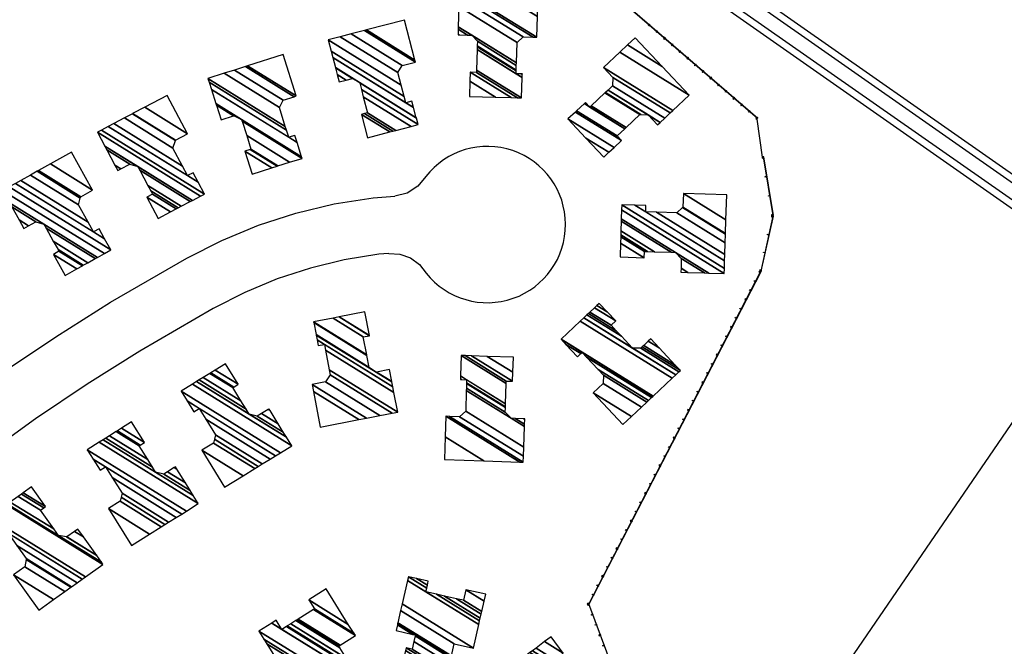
# Model space of a CAD drawing. Extents: x -0.5 to 41.9, y -0.5 to 29.8.
# Tile 48 of 128: x 7.124 to 7.474, y 4.718 to 4.941. Entities that reach past the tile are written whole.
import ezdxf

# ---------------------------------------------------------------- set-up
doc = ezdxf.new("R2010")
doc.units = 0
doc.header["$MEASUREMENT"] = 0
for name, color, linetype in [('11', 2, 'CONTINUOUS'), ('21', 5, 'CONTINUOUS'), ('41', 4, 'CONTINUOUS'), ('60', 6, 'CONTINUOUS')]:
    doc.layers.add(name, color=color, linetype=linetype)

msp = doc.modelspace()

# ---------------------------------------------------------------- linework, layer by layer
at = {"layer": '11'}
for points in [[(7.2686, 4.88559), (7.26574, 4.88209), (7.26192, 4.87968), (7.25753, 4.87861)], [(7.04738, 4.76007), (7.0641, 4.77428), (7.0818, 4.78884), (7.09957, 4.80253), (7.11804, 4.81585), (7.13691, 4.82856), (7.15647, 4.84084), (7.18355, 4.85648), (7.19605, 4.86285), (7.20902, 4.86822), (7.22237, 4.87256), (7.23602, 4.87582), (7.24988, 4.87801), (7.25753, 4.87861)], [(7.25544, 4.85818), (7.25189, 4.8579), (7.2396, 4.85593), (7.22751, 4.853), (7.21568, 4.84913), (7.2042, 4.84435), (7.19294, 4.83858), (7.1668, 4.82346), (7.14807, 4.81171), (7.12972, 4.79936), (7.11178, 4.78643), (7.09426, 4.77293), (7.07713, 4.75883), (7.05942, 4.74378)], [(7.25544, 4.85818), (7.25938, 4.85794), (7.26309, 4.85662), (7.26629, 4.85432), (7.26872, 4.85121)], [(7.49021, 4.81689), (7.62451, 4.72571), (7.59397, 4.68012), (7.80978, 4.53842), (7.76239, 4.46902), (7.54658, 4.6114), (7.53288, 4.59142), (7.39859, 4.68304), (7.49021, 4.81689)]]:
    msp.add_lwpolyline(points, dxfattribs=at)
msp.add_arc((7.2905, 4.86848), 0.0278, 218.4009, 502.0108, dxfattribs=at)
at = {"layer": '41'}
for p, q in [((7.27116, 5.03083), (7.62236, 4.78464)), ((7.61932, 4.78362), (7.27061, 5.02801)), ((7.27089, 5.02173), (7.61014, 4.78417)), ((7.60615, 4.78362), (7.27041, 5.01888))]:
    msp.add_line(p, q, dxfattribs=at)
at = {"layer": '60'}
for p, q in [((7.33704, 4.94917), (7.38664, 4.90632)), ((7.33707, 4.94921), (7.38667, 4.90636)), ((7.38634, 4.90597), (7.38819, 4.89248)), ((7.38865, 4.89256), (7.39208, 4.87167)), ((7.3887, 4.89257), (7.39213, 4.87168)), ((7.39208, 4.8715), (7.38774, 4.85185)), ((7.39213, 4.87149), (7.38779, 4.85184)), ((7.3877, 4.85173), (7.32646, 4.73325)), ((7.38774, 4.85171), (7.3265, 4.73323)), ((7.32648, 4.73363), (7.34294, 4.68933)), ((7.32652, 4.73365), (7.34298, 4.68934))]:
    msp.add_line(p, q, dxfattribs=at)
for points in [[(7.34809, 4.93962), (7.34823, 4.9395), (7.34793, 4.93915), (7.34779, 4.93927)], [(7.34812, 4.93966), (7.34826, 4.93954), (7.34833, 4.93961), (7.34818, 4.93973)], [(7.35078, 4.9373), (7.35093, 4.93717), (7.35062, 4.93682), (7.35048, 4.93694)], [(7.35082, 4.93733), (7.35096, 4.93721), (7.35102, 4.93728), (7.35088, 4.9374)], [(7.35376, 4.93472), (7.35348, 4.93497), (7.35317, 4.93462), (7.35345, 4.93437)], [(7.35351, 4.935), (7.35379, 4.93476), (7.35385, 4.93483), (7.35357, 4.93508)], [(7.35631, 4.93252), (7.35645, 4.9324), (7.35615, 4.93204), (7.35601, 4.93217)], [(7.35634, 4.93256), (7.35648, 4.93243), (7.35655, 4.9325), (7.3564, 4.93263)], [(7.35901, 4.93019), (7.35915, 4.93007), (7.35884, 4.92972), (7.3587, 4.92984)], [(7.35904, 4.93023), (7.35918, 4.93011), (7.35924, 4.93018), (7.3591, 4.9303)], [(7.36198, 4.92762), (7.3617, 4.92787), (7.36139, 4.92751), (7.36168, 4.92727)], [(7.36173, 4.9279), (7.36201, 4.92766), (7.36207, 4.92773), (7.36179, 4.92797)], [(7.36453, 4.92542), (7.36467, 4.9253), (7.36437, 4.92494), (7.36423, 4.92507)], [(7.36456, 4.92545), (7.36471, 4.92533), (7.36477, 4.9254), (7.36462, 4.92553)], [(7.36723, 4.92309), (7.36737, 4.92297), (7.36706, 4.92262), (7.36692, 4.92274)], [(7.36726, 4.92313), (7.3674, 4.92301), (7.36746, 4.92308), (7.36732, 4.9232)], [(7.3702, 4.92052), (7.36992, 4.92077), (7.36961, 4.92041), (7.3699, 4.92017)], [(7.36995, 4.9208), (7.37023, 4.92056), (7.37029, 4.92063), (7.37001, 4.92087)], [(7.37275, 4.91832), (7.3729, 4.9182), (7.37259, 4.91784), (7.37245, 4.91796)], [(7.37278, 4.91835), (7.37293, 4.91823), (7.37299, 4.9183), (7.37285, 4.91842)], [(7.37545, 4.91599), (7.37559, 4.91587), (7.37528, 4.91552), (7.37514, 4.91564)], [(7.37548, 4.91603), (7.37562, 4.91591), (7.37568, 4.91598), (7.37554, 4.9161)], [(7.37842, 4.91342), (7.37814, 4.91367), (7.37783, 4.91331), (7.37812, 4.91307)], [(7.37817, 4.9137), (7.37845, 4.91346), (7.37851, 4.91353), (7.37823, 4.91377)], [(7.38097, 4.91122), (7.38112, 4.91109), (7.38081, 4.91074), (7.38067, 4.91086)], [(7.381, 4.91125), (7.38115, 4.91113), (7.38121, 4.9112), (7.38107, 4.91132)], [(7.38367, 4.90889), (7.38381, 4.90877), (7.3835, 4.90841), (7.38336, 4.90854)], [(7.3837, 4.90893), (7.38384, 4.9088), (7.3839, 4.90887), (7.38376, 4.909)], [(7.38664, 4.90632), (7.38636, 4.90656), (7.38605, 4.90621), (7.38634, 4.90597)], [(7.38639, 4.9066), (7.38667, 4.90636), (7.38674, 4.90643), (7.38645, 4.90667)], [(7.38871, 4.89219), (7.38865, 4.89256), (7.38819, 4.89248), (7.38825, 4.89211)], [(7.3887, 4.89257), (7.38876, 4.8922), (7.38885, 4.89221), (7.38879, 4.89258)], [(7.38979, 4.8856), (7.38982, 4.88541), (7.38936, 4.88534), (7.38933, 4.88552)], [(7.38984, 4.8856), (7.38987, 4.88542), (7.38996, 4.88544), (7.38993, 4.88562)], [(7.39091, 4.87882), (7.39094, 4.87864), (7.39048, 4.87856), (7.39045, 4.87874)], [(7.39096, 4.87883), (7.39099, 4.87864), (7.39108, 4.87866), (7.39105, 4.87884)], [(7.392, 4.87113), (7.39208, 4.8715), (7.39162, 4.8716), (7.39154, 4.87123)], [(7.39208, 4.87167), (7.39202, 4.87204), (7.39156, 4.87197), (7.39162, 4.8716)], [(7.39213, 4.87149), (7.39204, 4.87112), (7.39214, 4.8711), (7.39222, 4.87147)], [(7.39207, 4.87205), (7.39213, 4.87168), (7.39222, 4.8717), (7.39216, 4.87207)], [(7.39063, 4.86495), (7.39059, 4.86476), (7.39014, 4.86486), (7.39018, 4.86505)], [(7.39068, 4.86494), (7.39064, 4.86475), (7.39073, 4.86473), (7.39077, 4.86492)], [(7.38923, 4.85858), (7.38919, 4.8584), (7.38873, 4.8585), (7.38877, 4.85868)], [(7.38927, 4.85857), (7.38923, 4.85839), (7.38932, 4.85837), (7.38936, 4.85855)], [(7.38753, 4.8514), (7.3877, 4.85173), (7.38728, 4.85195), (7.38711, 4.85161)], [(7.38774, 4.85185), (7.38782, 4.85221), (7.38736, 4.85231), (7.38728, 4.85195)], [(7.38774, 4.85171), (7.38757, 4.85138), (7.38765, 4.85133), (7.38782, 4.85167)], [(7.38787, 4.8522), (7.38779, 4.85184), (7.38788, 4.85181), (7.38796, 4.85218)], [(7.38595, 4.84834), (7.38586, 4.84817), (7.38544, 4.84839), (7.38553, 4.84855)], [(7.38599, 4.84832), (7.3859, 4.84815), (7.38598, 4.84811), (7.38607, 4.84827)], [(7.38428, 4.84511), (7.38419, 4.84495), (7.38378, 4.84516), (7.38386, 4.84533)], [(7.38432, 4.84509), (7.38423, 4.84492), (7.38432, 4.84488), (7.3844, 4.84505)], [(7.38244, 4.84155), (7.38261, 4.84189), (7.38219, 4.8421), (7.38202, 4.84177)], [(7.38265, 4.84186), (7.38248, 4.84153), (7.38256, 4.84149), (7.38273, 4.84182)], [(7.38086, 4.83849), (7.38077, 4.83833), (7.38035, 4.83854), (7.38044, 4.83871)], [(7.3809, 4.83847), (7.38081, 4.83831), (7.38089, 4.83826), (7.38098, 4.83843)], [(7.37919, 4.83527), (7.3791, 4.8351), (7.37869, 4.83532), (7.37877, 4.83548)], [(7.37923, 4.83525), (7.37914, 4.83508), (7.37923, 4.83504), (7.37931, 4.8352)], [(7.37735, 4.83171), (7.37752, 4.83204), (7.37711, 4.83226), (7.37693, 4.83192)], [(7.37756, 4.83202), (7.37739, 4.83169), (7.37747, 4.83164), (7.37765, 4.83198)], [(7.37577, 4.82865), (7.37568, 4.82848), (7.37527, 4.8287), (7.37535, 4.82886)], [(7.37581, 4.82863), (7.37572, 4.82846), (7.37581, 4.82842), (7.37589, 4.82858)], [(7.3741, 4.82542), (7.37401, 4.82526), (7.3736, 4.82547), (7.37368, 4.82564)], [(7.37414, 4.8254), (7.37405, 4.82523), (7.37414, 4.82519), (7.37422, 4.82536)], [(7.37226, 4.82186), (7.37243, 4.8222), (7.37202, 4.82241), (7.37184, 4.82208)], [(7.37247, 4.82217), (7.3723, 4.82184), (7.37238, 4.8218), (7.37256, 4.82213)], [(7.37068, 4.8188), (7.37059, 4.81864), (7.37018, 4.81885), (7.37026, 4.81902)], [(7.37072, 4.81878), (7.37063, 4.81861), (7.37072, 4.81857), (7.3708, 4.81874)], [(7.36901, 4.81558), (7.36892, 4.81541), (7.36851, 4.81562), (7.36859, 4.81579)], [(7.36905, 4.81555), (7.36897, 4.81539), (7.36905, 4.81535), (7.36913, 4.81551)], [(7.36717, 4.81202), (7.36734, 4.81235), (7.36693, 4.81256), (7.36675, 4.81223)], [(7.36738, 4.81233), (7.36721, 4.812), (7.3673, 4.81195), (7.36747, 4.81229)], [(7.36392, 4.80573), (7.36383, 4.80556), (7.36342, 4.80578), (7.36351, 4.80595)], [(7.36559, 4.80896), (7.3655, 4.80879), (7.36509, 4.80901), (7.36517, 4.80917)], [(7.36563, 4.80894), (7.36554, 4.80877), (7.36563, 4.80873), (7.36571, 4.80889)], [(7.36208, 4.80217), (7.36225, 4.8025), (7.36184, 4.80272), (7.36167, 4.80239)], [(7.36229, 4.80248), (7.36212, 4.80215), (7.36221, 4.80211), (7.36238, 4.80244)], [(7.36396, 4.80571), (7.36388, 4.80554), (7.36396, 4.8055), (7.36405, 4.80567)], [(7.3605, 4.79911), (7.36041, 4.79895), (7.36, 4.79916), (7.36008, 4.79933)], [(7.36054, 4.79909), (7.36045, 4.79892), (7.36054, 4.79888), (7.36062, 4.79905)], [(7.35883, 4.79589), (7.35875, 4.79572), (7.35833, 4.79593), (7.35842, 4.7961)], [(7.35887, 4.79586), (7.35879, 4.7957), (7.35887, 4.79565), (7.35896, 4.79582)], [(7.35699, 4.79233), (7.35716, 4.79266), (7.35675, 4.79287), (7.35658, 4.79254)], [(7.35721, 4.79264), (7.35703, 4.7923), (7.35712, 4.79226), (7.35729, 4.79259)], [(7.35541, 4.78927), (7.35532, 4.7891), (7.35491, 4.78932), (7.35499, 4.78948)], [(7.35545, 4.78924), (7.35537, 4.78908), (7.35545, 4.78904), (7.35554, 4.7892)], [(7.35374, 4.78604), (7.35366, 4.78587), (7.35324, 4.78609), (7.35333, 4.78625)], [(7.35378, 4.78602), (7.3537, 4.78585), (7.35378, 4.78581), (7.35387, 4.78598)], [(7.3519, 4.78248), (7.35207, 4.78281), (7.35166, 4.78303), (7.35149, 4.7827)], [(7.35212, 4.78279), (7.35194, 4.78246), (7.35203, 4.78242), (7.3522, 4.78275)], [(7.35032, 4.77942), (7.35024, 4.77925), (7.34982, 4.77947), (7.34991, 4.77964)], [(7.35036, 4.7794), (7.35028, 4.77923), (7.35036, 4.77919), (7.35045, 4.77936)], [(7.34865, 4.77619), (7.34857, 4.77603), (7.34815, 4.77624), (7.34824, 4.77641)], [(7.3487, 4.77617), (7.34861, 4.77601), (7.34869, 4.77596), (7.34878, 4.77613)], [(7.34681, 4.77264), (7.34699, 4.77297), (7.34657, 4.77318), (7.3464, 4.77285)], [(7.34703, 4.77295), (7.34686, 4.77261), (7.34694, 4.77257), (7.34711, 4.7729)], [(7.34523, 4.76958), (7.34515, 4.76941), (7.34473, 4.76962), (7.34482, 4.76979)], [(7.34527, 4.76955), (7.34519, 4.76939), (7.34527, 4.76934), (7.34536, 4.76951)], [(7.34356, 4.76635), (7.34348, 4.76618), (7.34306, 4.7664), (7.34315, 4.76656)], [(7.34361, 4.76633), (7.34352, 4.76616), (7.3436, 4.76612), (7.34369, 4.76628)], [(7.34172, 4.76279), (7.3419, 4.76312), (7.34148, 4.76334), (7.34131, 4.763)], [(7.34194, 4.7631), (7.34177, 4.76277), (7.34185, 4.76273), (7.34202, 4.76306)], [(7.34014, 4.75973), (7.34006, 4.75956), (7.33964, 4.75978), (7.33973, 4.75995)], [(7.34018, 4.75971), (7.3401, 4.75954), (7.34018, 4.7595), (7.34027, 4.75967)], [(7.33664, 4.75294), (7.33681, 4.75328), (7.33639, 4.75349), (7.33622, 4.75316)], [(7.33685, 4.75326), (7.33668, 4.75292), (7.33676, 4.75288), (7.33693, 4.75321)], [(7.33847, 4.7565), (7.33839, 4.75634), (7.33797, 4.75655), (7.33806, 4.75672)], [(7.33852, 4.75648), (7.33843, 4.75632), (7.33851, 4.75627), (7.3386, 4.75644)], [(7.33505, 4.74988), (7.33497, 4.74972), (7.33455, 4.74993), (7.33464, 4.7501)], [(7.3351, 4.74986), (7.33501, 4.7497), (7.33509, 4.74965), (7.33518, 4.74982)], [(7.33339, 4.74666), (7.3333, 4.74649), (7.33288, 4.74671), (7.33297, 4.74687)], [(7.33343, 4.74664), (7.33334, 4.74647), (7.33342, 4.74643), (7.33351, 4.74659)], [(7.33155, 4.7431), (7.33172, 4.74343), (7.3313, 4.74365), (7.33113, 4.74331)], [(7.33176, 4.74341), (7.33159, 4.74308), (7.33167, 4.74303), (7.33184, 4.74337)], [(7.32996, 4.74004), (7.32988, 4.73987), (7.32946, 4.74009), (7.32955, 4.74025)], [(7.33001, 4.74002), (7.32992, 4.73985), (7.33, 4.73981), (7.33009, 4.73997)], [(7.3283, 4.73681), (7.32821, 4.73665), (7.3278, 4.73686), (7.32788, 4.73703)], [(7.32834, 4.73679), (7.32825, 4.73663), (7.32834, 4.73658), (7.32842, 4.73675)], [(7.32646, 4.73325), (7.32663, 4.73359), (7.32621, 4.7338), (7.32604, 4.73347)], [(7.32661, 4.73328), (7.32648, 4.73363), (7.32604, 4.73347), (7.32617, 4.73312)], [(7.32667, 4.73356), (7.3265, 4.73323), (7.32658, 4.73319), (7.32675, 4.73352)], [(7.32652, 4.73365), (7.32665, 4.7333), (7.32674, 4.73333), (7.32661, 4.73368)], [(7.32788, 4.72985), (7.32795, 4.72968), (7.32751, 4.72951), (7.32745, 4.72969)], [(7.32793, 4.72987), (7.32799, 4.72969), (7.32808, 4.72973), (7.32802, 4.7299)], [(7.32922, 4.72625), (7.32929, 4.72607), (7.32885, 4.72591), (7.32878, 4.72608)], [(7.32927, 4.72626), (7.32933, 4.72609), (7.32942, 4.72612), (7.32936, 4.7263)], [(7.33069, 4.72229), (7.33056, 4.72264), (7.33012, 4.72248), (7.33025, 4.72213)], [(7.33061, 4.72266), (7.33074, 4.72231), (7.33082, 4.72234), (7.33069, 4.72269)], [(7.33197, 4.71886), (7.33203, 4.71869), (7.33159, 4.71852), (7.33153, 4.7187)], [(7.33201, 4.71888), (7.33208, 4.7187), (7.33216, 4.71874), (7.3321, 4.71891)]]:
    msp.add_lwpolyline(points, close=True, dxfattribs=at)

# ---------------------------------------------------------------- meshes
at = {"layer": '21'}
mesh = msp.add_polyface(dxfattribs=at)
corners = [(7.28407, 4.91409), (7.29336, 4.91379), (7.28424, 4.91945), (7.29894, 4.91362), (7.28434, 4.92267), (7.30118, 4.91355), (7.28659, 4.9226), (7.30266, 4.9135), (7.28661, 4.92345), (7.30068, 4.92215), (7.30289, 4.92078), (7.28684, 4.93073), (7.30072, 4.92318), (7.30247, 4.92209), (7.30292, 4.92181), (7.28688, 4.93176), (7.28004, 4.936), (7.30073, 4.92345), (7.30293, 4.92208), (7.28688, 4.93203), (7.28051, 4.93598), (7.28005, 4.93626), (7.30078, 4.92511), (7.28694, 4.93369), (7.28339, 4.93589), (7.2801, 4.93793), (7.30081, 4.92599), (7.28491, 4.93584), (7.28013, 4.93881), (7.30104, 4.93325), (7.28036, 4.94607), (7.3032, 4.93526), (7.28047, 4.94936), (7.30678, 4.93515), (7.28053, 4.95143), (7.30806, 4.93511), (7.28181, 4.95138), (7.29454, 4.95098), (7.30829, 4.94245), (7.29454, 4.95098), (7.30855, 4.95054)]
mesh.append_faces([[corners[k] for k in face] for face in [(0, 0, 1, 2), (2, 1, 3, 4), (4, 3, 5, 6), (6, 5, 7, 8), (8, 7, 10, 11), (11, 9, 12, 15), (9, 10, 14, 13), (16, 16, 20, 21), (15, 12, 17, 19), (13, 14, 18, 18), (21, 20, 24, 25), (19, 17, 22, 23), (25, 24, 27, 28), (23, 22, 26, 27), (28, 26, 29, 30), (30, 29, 31, 32), (32, 31, 33, 34), (34, 33, 35, 36), (36, 35, 38, 39), (37, 38, 40, 40)]], dxfattribs={"vtx0": -1, "vtx2": -1})
mesh = msp.add_polyface(dxfattribs=at)
corners = [(7.24783, 4.89936), (7.25573, 4.90142), (7.24566, 4.90767), (7.25682, 4.9017), (7.24675, 4.90795), (7.25791, 4.90199), (7.24784, 4.90823), (7.26332, 4.9034), (7.24635, 4.91392), (7.23777, 4.91924), (7.26582, 4.90405), (7.24567, 4.91655), (7.24028, 4.91989), (7.23709, 4.92187), (7.26522, 4.90637), (7.24507, 4.91886), (7.24248, 4.92046), (7.23648, 4.92418), (7.26519, 4.90648), (7.24504, 4.91898), (7.23645, 4.9243), (7.26149, 4.91179), (7.26426, 4.91007), (7.23552, 4.92789), (7.26089, 4.91407), (7.26366, 4.91235), (7.23492, 4.93017), (7.25985, 4.91807), (7.23388, 4.93417), (7.25869, 4.92253), (7.23813, 4.93528), (7.26019, 4.92508), (7.24207, 4.93631), (7.2649, 4.9263), (7.24678, 4.93754), (7.24744, 4.93771), (7.26472, 4.927), (7.24744, 4.93771), (7.26101, 4.94124)]
mesh.append_faces([[corners[k] for k in face] for face in [(0, 0, 1, 2), (2, 1, 3, 4), (4, 3, 5, 6), (6, 5, 7, 8), (9, 9, 12, 13), (8, 7, 10, 11), (13, 12, 16, 17), (11, 10, 14, 15), (17, 16, 19, 20), (15, 14, 18, 19), (20, 18, 22, 23), (23, 21, 24, 26), (21, 22, 25, 25), (26, 24, 27, 28), (28, 27, 29, 30), (30, 29, 31, 32), (32, 31, 33, 34), (34, 33, 36, 37), (35, 36, 38, 38)]], dxfattribs={"vtx0": -1, "vtx2": -1})
mesh = msp.add_polyface(dxfattribs=at)
corners = [(7.3319, 4.89248), (7.33372, 4.89419), (7.32553, 4.89926), (7.33554, 4.89589), (7.31917, 4.90604), (7.33816, 4.89835), (7.32179, 4.9085), (7.33662, 4.89999), (7.32223, 4.90891), (7.33938, 4.90258), (7.32499, 4.9115), (7.32697, 4.91028), (7.33982, 4.90299), (7.32543, 4.91192), (7.3274, 4.91069), (7.34472, 4.90759), (7.3323, 4.91529), (7.351, 4.90394), (7.34513, 4.90758), (7.33246, 4.91543), (7.35195, 4.90483), (7.34767, 4.90749), (7.33341, 4.91633), (7.3536, 4.90638), (7.33506, 4.91788), (7.35553, 4.90819), (7.33515, 4.92083), (7.35648, 4.90909), (7.33181, 4.92438), (7.36225, 4.9145), (7.33759, 4.9298), (7.35266, 4.92472), (7.34033, 4.93237), (7.35266, 4.92472), (7.34307, 4.93494)]
mesh.append_faces([[corners[k] for k in face] for face in [(0, 0, 1, 2), (2, 1, 3, 4), (4, 3, 5, 6), (6, 5, 7, 8), (8, 7, 9, 10), (10, 11, 13, 13), (11, 9, 12, 14), (14, 12, 15, 16), (16, 15, 18, 19), (19, 18, 21, 22), (17, 17, 20, 21), (22, 20, 23, 24), (24, 23, 25, 26), (26, 25, 27, 28), (28, 27, 29, 30), (30, 29, 31, 32), (32, 33, 34, 34)]], dxfattribs={"vtx0": -1, "vtx2": -1})
mesh = msp.add_polyface(dxfattribs=at)
corners = [(7.20684, 4.88641), (7.21385, 4.88863), (7.20424, 4.89459), (7.2157, 4.88922), (7.20609, 4.89518), (7.216, 4.88931), (7.20639, 4.89527), (7.22014, 4.89062), (7.20486, 4.9001), (7.19576, 4.90574), (7.22457, 4.89203), (7.20322, 4.90526), (7.20019, 4.90714), (7.19413, 4.9109), (7.22449, 4.89227), (7.20314, 4.90551), (7.2004, 4.90721), (7.19405, 4.91115), (7.22438, 4.89262), (7.20303, 4.90585), (7.19394, 4.91149), (7.21983, 4.89953), (7.22277, 4.89771), (7.19233, 4.91658), (7.21904, 4.90203), (7.22198, 4.90021), (7.19154, 4.91908), (7.21861, 4.9034), (7.1911, 4.92045), (7.21648, 4.91011), (7.19686, 4.92228), (7.21785, 4.91273), (7.20057, 4.92345), (7.20446, 4.92468), (7.22175, 4.91397), (7.20446, 4.92468), (7.20521, 4.92492), (7.22249, 4.91421), (7.21783, 4.92892)]
mesh.append_faces([[corners[k] for k in face] for face in [(0, 0, 1, 2), (2, 1, 3, 4), (4, 3, 5, 6), (6, 5, 7, 8), (9, 9, 12, 13), (8, 7, 10, 11), (13, 12, 16, 17), (11, 10, 14, 15), (17, 16, 19, 20), (15, 14, 18, 19), (20, 18, 22, 23), (23, 21, 24, 26), (21, 22, 25, 25), (26, 24, 27, 28), (28, 27, 29, 30), (30, 29, 31, 32), (32, 31, 34, 35), (33, 34, 37, 36), (36, 37, 38, 38)]], dxfattribs={"vtx0": -1, "vtx2": -1})
mesh = msp.add_polyface(dxfattribs=at)
corners = [(7.17336, 4.87064), (7.1778, 4.87299), (7.16935, 4.87823), (7.17979, 4.87404), (7.17134, 4.87928), (7.18046, 4.8744), (7.17073, 4.88043), (7.15902, 4.88769), (7.18158, 4.87499), (7.16972, 4.88234), (7.16014, 4.88828), (7.15801, 4.8896), (7.18477, 4.87667), (7.16685, 4.88778), (7.16333, 4.88996), (7.15514, 4.89504), (7.18554, 4.87708), (7.16615, 4.8891), (7.15444, 4.89636), (7.18846, 4.87862), (7.15181, 4.90134), (7.18981, 4.87933), (7.15316, 4.90205), (7.18381, 4.88587), (7.18759, 4.88353), (7.15562, 4.90335), (7.18202, 4.88926), (7.1858, 4.88692), (7.15761, 4.9044), (7.17863, 4.89569), (7.16137, 4.90639), (7.16421, 4.90789), (7.17948, 4.89842), (7.16421, 4.90789), (7.1643, 4.90794), (7.17951, 4.89851), (7.16861, 4.91021), (7.18381, 4.90078), (7.1766, 4.91443)]
mesh.append_faces([[corners[k] for k in face] for face in [(0, 0, 1, 2), (2, 1, 3, 4), (4, 3, 5, 6), (7, 7, 10, 11), (6, 5, 8, 9), (11, 10, 14, 15), (9, 8, 12, 13), (15, 14, 17, 18), (13, 12, 16, 17), (18, 16, 19, 20), (20, 19, 21, 22), (22, 21, 24, 25), (25, 23, 26, 28), (23, 24, 27, 27), (28, 26, 29, 30), (30, 29, 32, 33), (31, 32, 35, 34), (34, 35, 37, 36), (36, 37, 38, 38)]], dxfattribs={"vtx0": -1, "vtx2": -1})
mesh = msp.add_polyface(dxfattribs=at)
corners = [(7.14029, 4.85038), (7.14446, 4.8527), (7.13611, 4.85788), (7.14642, 4.8538), (7.13807, 4.85897), (7.14674, 4.85398), (7.13775, 4.85955), (7.12557, 4.8671), (7.14841, 4.85491), (7.13607, 4.86256), (7.12724, 4.86803), (7.12389, 4.87011), (7.15099, 4.85635), (7.13349, 4.8672), (7.12982, 4.86947), (7.12131, 4.87475), (7.15181, 4.8568), (7.13267, 4.86867), (7.12049, 4.87622), (7.15423, 4.85815), (7.11805, 4.88058), (7.15654, 4.85944), (7.12036, 4.88187), (7.15039, 4.86584), (7.15433, 4.8634), (7.12256, 4.8831), (7.14843, 4.86937), (7.15236, 4.86693), (7.12452, 4.88419), (7.14499, 4.87554), (7.12795, 4.8861), (7.1303, 4.88741), (7.14566, 4.87788), (7.1303, 4.88741), (7.1308, 4.88769), (7.14581, 4.87838), (7.13505, 4.89006), (7.15006, 4.88075), (7.14254, 4.89423)]
mesh.append_faces([[corners[k] for k in face] for face in [(0, 0, 1, 2), (2, 1, 3, 4), (4, 3, 5, 6), (7, 7, 10, 11), (6, 5, 8, 9), (11, 10, 14, 15), (9, 8, 12, 13), (15, 14, 17, 18), (13, 12, 16, 17), (18, 16, 19, 20), (20, 19, 21, 22), (22, 21, 24, 25), (25, 23, 26, 28), (23, 24, 27, 27), (28, 26, 29, 30), (30, 29, 32, 33), (31, 32, 35, 34), (34, 35, 37, 36), (36, 37, 38, 38)]], dxfattribs={"vtx0": -1, "vtx2": -1})
mesh = msp.add_polyface(dxfattribs=at)
corners = [(7.33771, 4.85694), (7.33787, 4.86189), (7.34629, 4.85667), (7.33794, 4.86414), (7.34636, 4.85891), (7.33796, 4.86478), (7.34748, 4.85888), (7.35932, 4.85154), (7.338, 4.86624), (7.35, 4.8588), (7.35937, 4.85299), (7.36184, 4.85146), (7.33811, 4.86965), (7.35591, 4.85861), (7.35948, 4.8564), (7.36775, 4.85127), (7.33814, 4.87054), (7.35746, 4.85856), (7.3693, 4.85122), (7.33824, 4.87368), (7.37475, 4.85105), (7.3383, 4.87553), (7.37481, 4.8529), (7.34681, 4.87301), (7.34299, 4.87538), (7.37489, 4.8556), (7.3507, 4.87289), (7.34688, 4.87526), (7.37496, 4.85785), (7.3579, 4.87266), (7.3751, 4.862), (7.37519, 4.86506), (7.3599, 4.87454), (7.37519, 4.86506), (7.3752, 4.8653), (7.36005, 4.87469), (7.37535, 4.87017), (7.36021, 4.87956), (7.37564, 4.87907)]
mesh.append_faces([[corners[k] for k in face] for face in [(0, 0, 2, 1), (1, 2, 4, 3), (3, 4, 6, 5), (5, 6, 9, 8), (7, 7, 11, 10), (8, 9, 13, 12), (10, 11, 15, 14), (12, 13, 17, 16), (14, 15, 18, 17), (16, 18, 20, 19), (19, 20, 22, 21), (21, 22, 25, 24), (24, 23, 27, 27), (23, 25, 28, 26), (26, 28, 30, 29), (29, 30, 33, 32), (32, 31, 34, 35), (35, 34, 36, 37), (37, 36, 38, 38)]], dxfattribs={"vtx0": -1, "vtx2": -1})
mesh = msp.add_polyface(dxfattribs=at)
corners = [(7.23105, 4.79644), (7.24481, 4.79908), (7.22862, 4.80912), (7.24481, 4.79908), (7.22814, 4.8116), (7.2475, 4.7996), (7.23292, 4.81252), (7.25228, 4.80051), (7.23459, 4.81496), (7.25657, 4.80133), (7.23423, 4.81682), (7.25858, 4.80172), (7.23289, 4.82383), (7.23029, 4.82544), (7.25724, 4.80874), (7.2325, 4.82586), (7.2299, 4.82747), (7.25685, 4.81077), (7.22957, 4.82918), (7.25089, 4.81596), (7.25652, 4.81247), (7.22955, 4.82933), (7.24844, 4.81761), (7.25106, 4.81599), (7.25649, 4.81263), (7.22873, 4.83358), (7.24763, 4.82187), (7.25567, 4.81688), (7.22867, 4.83387), (7.24757, 4.82215), (7.23559, 4.83519), (7.24635, 4.82852), (7.23779, 4.83562), (7.24856, 4.82894), (7.23781, 4.83562), (7.24856, 4.82896), (7.24694, 4.83737)]
mesh.append_faces([[corners[k] for k in face] for face in [(0, 0, 1, 2), (2, 3, 5, 4), (4, 5, 7, 6), (6, 7, 9, 8), (8, 9, 11, 10), (10, 11, 14, 12), (13, 13, 15, 16), (12, 14, 17, 15), (16, 17, 20, 18), (18, 19, 22, 21), (19, 20, 24, 23), (21, 22, 26, 25), (23, 24, 27, 27), (25, 26, 29, 28), (28, 29, 31, 30), (30, 31, 33, 32), (32, 33, 35, 34), (34, 35, 36, 36)]], dxfattribs={"vtx0": -1, "vtx2": -1})
mesh = msp.add_polyface(dxfattribs=at)
corners = [(7.33871, 4.79734), (7.34173, 4.80018), (7.32815, 4.8086), (7.34528, 4.80351), (7.3317, 4.81193), (7.34722, 4.80533), (7.3318, 4.81488), (7.34775, 4.80583), (7.32994, 4.81687), (7.32256, 4.82144), (7.34893, 4.80694), (7.3258, 4.82128), (7.32375, 4.82255), (7.31842, 4.82585), (7.34893, 4.80694), (7.3242, 4.82298), (7.31683, 4.82755), (7.34939, 4.80736), (7.31669, 4.8277), (7.34943, 4.8074), (7.32347, 4.83407), (7.35621, 4.81377), (7.32476, 4.83528), (7.34209, 4.82454), (7.3575, 4.81498), (7.32588, 4.83633), (7.33816, 4.82872), (7.34504, 4.82445), (7.35862, 4.81603), (7.32642, 4.83683), (7.33631, 4.8307), (7.34557, 4.82495), (7.35915, 4.81653), (7.32693, 4.83732), (7.33449, 4.83263), (7.34609, 4.82544), (7.35734, 4.81847), (7.32857, 4.83885), (7.33613, 4.83417), (7.34773, 4.82698), (7.3516, 4.82458), (7.32943, 4.83966), (7.33312, 4.83738), (7.34859, 4.82779), (7.33025, 4.84043)]
mesh.append_faces([[corners[k] for k in face] for face in [(0, 0, 1, 2), (2, 1, 3, 4), (4, 3, 5, 6), (6, 5, 7, 8), (9, 9, 12, 13), (8, 7, 10, 11), (13, 12, 15, 16), (11, 14, 17, 15), (16, 17, 19, 18), (18, 19, 21, 20), (20, 21, 24, 22), (22, 23, 26, 25), (23, 24, 28, 27), (25, 26, 30, 29), (27, 28, 32, 31), (29, 30, 34, 33), (31, 32, 36, 35), (33, 34, 38, 37), (35, 36, 40, 39), (37, 38, 42, 41), (39, 40, 43, 43), (41, 42, 44, 44)]], dxfattribs={"vtx0": -1, "vtx2": -1})
mesh = msp.add_polyface(dxfattribs=at)
corners = [(7.27526, 4.78485), (7.28927, 4.78441), (7.27552, 4.79293), (7.28927, 4.78441), (7.27575, 4.80028), (7.302, 4.784), (7.27703, 4.80024), (7.30328, 4.78396), (7.28061, 4.80012), (7.30334, 4.78603), (7.28277, 4.80214), (7.30345, 4.78932), (7.283, 4.8094), (7.2989, 4.79954), (7.30368, 4.79658), (7.28303, 4.81028), (7.29687, 4.8017), (7.30042, 4.7995), (7.30371, 4.79746), (7.28308, 4.81194), (7.28088, 4.81331), (7.29693, 4.80336), (7.3033, 4.79941), (7.30376, 4.79912), (7.28309, 4.81221), (7.28134, 4.8133), (7.28089, 4.81358), (7.29693, 4.80363), (7.30377, 4.79939), (7.28312, 4.81324), (7.28092, 4.81461), (7.29697, 4.80466), (7.28115, 4.82189), (7.2972, 4.81194), (7.28263, 4.82184), (7.29722, 4.81279), (7.28487, 4.82177), (7.29947, 4.81272), (7.29045, 4.82159), (7.29957, 4.81594), (7.29974, 4.8213)]
mesh.append_faces([[corners[k] for k in face] for face in [(0, 0, 1, 2), (2, 3, 5, 4), (4, 5, 7, 6), (6, 7, 9, 8), (8, 9, 11, 10), (10, 11, 14, 12), (12, 13, 16, 15), (13, 14, 18, 17), (15, 16, 21, 19), (17, 18, 23, 22), (20, 20, 25, 26), (19, 21, 27, 24), (22, 23, 28, 28), (26, 25, 29, 30), (24, 27, 31, 29), (30, 31, 33, 32), (32, 33, 35, 34), (34, 35, 37, 36), (36, 37, 39, 38), (38, 39, 40, 40)]], dxfattribs={"vtx0": -1, "vtx2": -1})
mesh = msp.add_polyface(dxfattribs=at)
corners = [(7.19702, 4.77506), (7.20359, 4.77911), (7.18892, 4.7882), (7.20773, 4.78166), (7.19307, 4.79076), (7.20895, 4.78241), (7.19338, 4.79207), (7.20895, 4.78241), (7.19376, 4.79363), (7.2104, 4.78331), (7.19029, 4.79926), (7.18602, 4.8019), (7.21322, 4.78504), (7.18793, 4.80308), (7.18366, 4.80573), (7.21513, 4.78622), (7.18152, 4.80921), (7.21687, 4.78729), (7.18553, 4.81168), (7.22089, 4.78976), (7.18706, 4.81263), (7.20577, 4.80103), (7.219, 4.79282), (7.18796, 4.81318), (7.20466, 4.80282), (7.20865, 4.80035), (7.2179, 4.79462), (7.18944, 4.81409), (7.20284, 4.80578), (7.21012, 4.80126), (7.21608, 4.79757), (7.19179, 4.81554), (7.19994, 4.81048), (7.21248, 4.80271), (7.21318, 4.80228), (7.1921, 4.81573), (7.20026, 4.81068), (7.21279, 4.80291), (7.1937, 4.81672), (7.20186, 4.81166), (7.19736, 4.81897)]
mesh.append_faces([[corners[k] for k in face] for face in [(0, 0, 1, 2), (2, 1, 3, 4), (4, 3, 5, 6), (6, 7, 9, 8), (8, 9, 12, 10), (11, 11, 13, 14), (10, 12, 15, 13), (14, 15, 17, 16), (16, 17, 19, 18), (18, 19, 22, 20), (20, 21, 24, 23), (21, 22, 26, 25), (23, 24, 28, 27), (25, 26, 30, 29), (27, 28, 32, 31), (29, 30, 34, 33), (31, 32, 36, 35), (33, 34, 37, 37), (35, 36, 39, 38), (38, 39, 40, 40)]], dxfattribs={"vtx0": -1, "vtx2": -1})
mesh = msp.add_polyface(dxfattribs=at)
corners = [(7.16389, 4.75434), (7.15571, 4.76743), (7.17033, 4.75836), (7.15984, 4.77001), (7.17446, 4.76094), (7.17578, 4.76177), (7.16017, 4.77144), (7.17578, 4.76177), (7.1771, 4.7626), (7.16051, 4.77289), (7.17983, 4.7643), (7.15272, 4.78111), (7.15705, 4.77843), (7.18174, 4.76549), (7.1503, 4.78499), (7.15462, 4.7823), (7.18341, 4.76654), (7.14817, 4.78839), (7.18766, 4.7692), (7.15242, 4.79105), (7.18588, 4.77205), (7.17247, 4.78036), (7.15383, 4.79192), (7.18473, 4.7739), (7.17535, 4.77971), (7.17132, 4.78221), (7.15473, 4.79249), (7.18305, 4.77659), (7.17668, 4.78053), (7.16964, 4.7849), (7.15606, 4.79332), (7.18, 4.78147), (7.17908, 4.78204), (7.16659, 4.78978), (7.15846, 4.79482), (7.17948, 4.78229), (7.16699, 4.79003), (7.15886, 4.79507), (7.16849, 4.79097), (7.16036, 4.79601), (7.16394, 4.79825)]
mesh.append_faces([[corners[k] for k in face] for face in [(0, 0, 2, 1), (1, 2, 4, 3), (3, 4, 7, 6), (6, 5, 8, 9), (9, 8, 10, 12), (11, 11, 15, 14), (12, 10, 13, 15), (14, 13, 16, 17), (17, 16, 18, 19), (19, 18, 20, 22), (22, 21, 25, 26), (21, 20, 23, 24), (26, 25, 29, 30), (24, 23, 27, 28), (30, 29, 33, 34), (28, 27, 31, 32), (34, 33, 36, 37), (32, 31, 35, 35), (37, 36, 38, 39), (39, 38, 40, 40)]], dxfattribs={"vtx0": -1, "vtx2": -1})
mesh = msp.add_polyface(dxfattribs=at)
corners = [(7.1309, 4.73132), (7.12195, 4.7439), (7.13618, 4.73508), (7.12592, 4.74672), (7.14015, 4.7379), (7.14232, 4.73945), (7.12637, 4.74934), (7.14232, 4.73945), (7.14257, 4.73962), (7.12642, 4.74964), (7.14454, 4.74102), (7.11815, 4.75738), (7.12308, 4.75432), (7.14637, 4.74232), (7.11505, 4.76174), (7.11998, 4.75868), (7.14747, 4.74311), (7.11318, 4.76438), (7.15374, 4.74757), (7.11945, 4.76883), (7.1532, 4.74833), (7.13791, 4.75781), (7.11977, 4.76906), (7.15152, 4.75069), (7.14082, 4.75733), (7.13624, 4.76017), (7.12076, 4.76977), (7.15151, 4.7507), (7.14083, 4.75733), (7.13623, 4.76018), (7.12076, 4.76977), (7.14676, 4.75738), (7.14364, 4.75932), (7.13148, 4.76686), (7.12357, 4.77176), (7.1448, 4.76015), (7.13264, 4.76769), (7.12473, 4.77259), (7.13331, 4.76816), (7.1254, 4.77307), (7.12834, 4.77516)]
mesh.append_faces([[corners[k] for k in face] for face in [(0, 0, 2, 1), (1, 2, 4, 3), (3, 4, 7, 6), (6, 5, 8, 9), (9, 8, 10, 12), (11, 11, 15, 14), (12, 10, 13, 15), (14, 13, 16, 17), (17, 16, 18, 19), (19, 18, 20, 22), (22, 21, 25, 26), (21, 20, 23, 24), (26, 25, 29, 30), (24, 23, 27, 28), (30, 29, 33, 34), (28, 27, 31, 32), (34, 33, 36, 37), (32, 31, 35, 35), (37, 36, 38, 39), (39, 38, 40, 40)]], dxfattribs={"vtx0": -1, "vtx2": -1})
mesh = msp.add_polyface(dxfattribs=at)
corners = [(7.2599, 4.71066), (7.26898, 4.7086), (7.26061, 4.71379), (7.27805, 4.70653), (7.26132, 4.71691), (7.27828, 4.70753), (7.26155, 4.71791), (7.27845, 4.70828), (7.26371, 4.71742), (7.27907, 4.71098), (7.26433, 4.72012), (7.25802, 4.72403), (7.27754, 4.71427), (7.27953, 4.71303), (7.26479, 4.72217), (7.26397, 4.72268), (7.25849, 4.72608), (7.27761, 4.71458), (7.27843, 4.71407), (7.2796, 4.71334), (7.26486, 4.72247), (7.25856, 4.72638), (7.2777, 4.71501), (7.2797, 4.71378), (7.25866, 4.72682), (7.27868, 4.71933), (7.25964, 4.73114), (7.28553, 4.71777), (7.26018, 4.73349), (7.28744, 4.72619), (7.26209, 4.7419), (7.26863, 4.73785), (7.28774, 4.72748), (7.26238, 4.7432), (7.26892, 4.73915), (7.2724, 4.73699), (7.27529, 4.73633), (7.28796, 4.72848), (7.26526, 4.74255), (7.26915, 4.74014), (7.27529, 4.73633), (7.2795, 4.73538), (7.28829, 4.72992), (7.26948, 4.74159), (7.28194, 4.73482), (7.28848, 4.73077), (7.28279, 4.73856), (7.28933, 4.7345), (7.28989, 4.73694)]
mesh.append_faces([[corners[k] for k in face] for face in [(0, 0, 1, 2), (2, 1, 3, 4), (4, 3, 5, 6), (6, 5, 7, 8), (8, 7, 9, 10), (11, 11, 15, 16), (10, 9, 13, 14), (16, 15, 20, 21), (14, 12, 17, 20), (12, 13, 19, 18), (21, 17, 22, 24), (18, 19, 23, 23), (24, 22, 25, 26), (26, 25, 27, 28), (28, 27, 29, 30), (30, 31, 34, 33), (31, 29, 32, 35), (33, 34, 39, 38), (35, 32, 37, 40), (38, 39, 43, 43), (36, 37, 42, 41), (41, 42, 45, 44), (44, 45, 47, 46), (46, 47, 48, 48)]], dxfattribs={"vtx0": -1, "vtx2": -1})
mesh = msp.add_polyface(dxfattribs=at)
corners = [(7.23046, 4.69907), (7.21968, 4.7072), (7.22897, 4.70144), (7.23162, 4.6998), (7.21722, 4.71112), (7.2216, 4.7084), (7.22651, 4.70536), (7.23353, 4.701), (7.2148, 4.71497), (7.22348, 4.70958), (7.22838, 4.70654), (7.23541, 4.70219), (7.21203, 4.71936), (7.22562, 4.71094), (7.23756, 4.70354), (7.21102, 4.72097), (7.23834, 4.70403), (7.20921, 4.72384), (7.23974, 4.70491), (7.21741, 4.72447), (7.21378, 4.72672), (7.24431, 4.70779), (7.219, 4.72546), (7.21537, 4.72771), (7.2459, 4.70878), (7.21932, 4.72567), (7.24622, 4.70899), (7.22051, 4.72642), (7.24468, 4.71143), (7.24039, 4.71409), (7.22239, 4.7276), (7.24226, 4.71528), (7.23796, 4.71795), (7.22265, 4.72776), (7.23762, 4.71848), (7.22319, 4.7281), (7.23816, 4.71882), (7.22319, 4.7281), (7.24356, 4.72222), (7.22859, 4.7315), (7.24307, 4.723), (7.22897, 4.73174), (7.24102, 4.72625), (7.22693, 4.73499), (7.23308, 4.73886)]
mesh.append_faces([[corners[k] for k in face] for face in [(0, 0, 3, 2), (1, 1, 5, 4), (2, 3, 7, 6), (4, 5, 9, 8), (6, 7, 11, 10), (8, 9, 13, 12), (10, 11, 14, 13), (12, 14, 16, 15), (15, 16, 18, 17), (17, 18, 21, 20), (20, 19, 23, 23), (19, 21, 24, 22), (22, 24, 26, 25), (25, 26, 28, 27), (27, 29, 32, 30), (29, 28, 31, 31), (30, 32, 34, 33), (33, 34, 36, 35), (37, 36, 38, 39), (39, 38, 40, 41), (41, 40, 42, 43), (43, 42, 44, 44)]], dxfattribs={"vtx0": -1, "vtx2": -1})
mesh = msp.add_polyface(dxfattribs=at)
corners = [(7.30128, 4.68374), (7.30422, 4.68593), (7.29571, 4.6912), (7.30715, 4.68812), (7.29015, 4.69866), (7.30724, 4.68818), (7.29023, 4.69872), (7.30591, 4.68996), (7.29093, 4.69925), (7.31426, 4.68744), (7.30785, 4.69141), (7.29288, 4.7007), (7.31648, 4.68909), (7.31007, 4.69307), (7.29509, 4.70235), (7.31679, 4.68932), (7.2954, 4.70258), (7.29743, 4.70133), (7.31749, 4.68985), (7.2961, 4.7031), (7.29813, 4.70185), (7.32095, 4.69243), (7.30159, 4.70443), (7.32316, 4.69408), (7.2974, 4.71005), (7.3226, 4.70273), (7.32924, 4.69862), (7.30348, 4.71459), (7.32112, 4.70471), (7.32338, 4.70332), (7.33002, 4.6992), (7.30426, 4.71517), (7.31852, 4.70821), (7.32475, 4.70434), (7.32741, 4.70269), (7.30563, 4.71619), (7.31852, 4.70821), (7.32567, 4.70503), (7.30655, 4.71688), (7.31677, 4.71054), (7.30779, 4.7178), (7.31443, 4.71368), (7.31086, 4.72009), (7.31751, 4.71597), (7.31316, 4.72181)]
mesh.append_faces([[corners[k] for k in face] for face in [(0, 0, 1, 2), (2, 1, 3, 4), (4, 3, 5, 6), (6, 5, 7, 8), (8, 7, 10, 11), (11, 10, 13, 14), (9, 9, 12, 13), (14, 12, 15, 16), (16, 17, 19, 19), (17, 15, 18, 20), (20, 18, 21, 22), (22, 21, 23, 24), (24, 23, 26, 27), (27, 25, 28, 31), (25, 26, 30, 29), (31, 28, 32, 35), (29, 30, 34, 33), (35, 36, 39, 38), (33, 34, 37, 37), (38, 39, 41, 40), (40, 41, 43, 42), (42, 43, 44, 44)]], dxfattribs={"vtx0": -1, "vtx2": -1})

doc.saveas('drawing.dxf')
